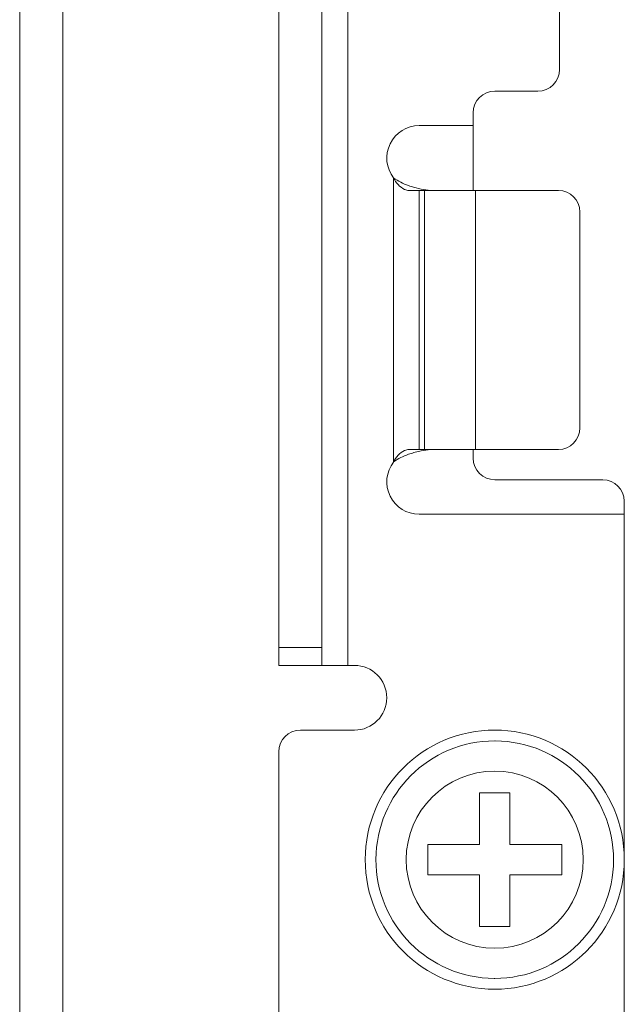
# Model space of a CAD drawing. Header units: millimetres. Extents: x 38 to 345, y 39 to 594.
# Tile 38 of 46: x 286 to 300, y 383 to 405. Entities that reach past the tile are written whole.
import ezdxf

# ---------------------------------------------------------------- set-up
doc = ezdxf.new("R2010")
doc.units = ezdxf.units.MM

msp = doc.modelspace()

# ---------------------------------------------------------------- linework, layer by layer
at = {"color": 7, "linetype": 'Continuous', "lineweight": 0}
for p, q in [((286.471, 379.042), (286.471, 494.042)), ((287.471, 494.042), (287.471, 379.042)), ((294.071, 421.242), (294.071, 390.542)), ((292.471, 414.242), (292.471, 390.955)), ((293.471, 390.955), (293.471, 414.242)), ((298.971, 404.342), (298.971, 409.242)), ((298.471, 403.842), (297.471, 403.842)), ((296.971, 401.542), (296.971, 403.342)), ((295.721, 403.042), (296.471, 403.042)), ((296.971, 403.042), (296.471, 403.042)), ((295.129, 401.542), (295.129, 401.832)), ((295.764, 401.574), (295.593, 401.614)), ((295.129, 395.542), (295.129, 401.542)), ((295.719, 401.542), (295.489, 401.542)), ((295.719, 401.542), (295.845, 401.542)), ((295.719, 401.542), (295.719, 395.542)), ((295.93, 401.55), (295.764, 401.574)), ((297.027, 401.542), (295.845, 401.542)), ((295.845, 395.542), (295.845, 401.542)), ((298.944, 401.542), (297.027, 401.542)), ((297.027, 401.542), (297.027, 395.542)), ((299.444, 396.042), (299.444, 401.042)), ((295.129, 395.252), (295.129, 395.542)), ((295.489, 395.542), (295.719, 395.542)), ((295.764, 395.509), (295.594, 395.469)), ((295.845, 395.542), (295.719, 395.542)), ((295.93, 395.534), (295.764, 395.509)), ((295.845, 395.542), (297.027, 395.542)), ((296.971, 395.342), (296.971, 395.542)), ((297.027, 395.542), (298.944, 395.542)), ((299.971, 394.842), (297.471, 394.842)), ((300.471, 382.342), (300.471, 394.342)), ((295.721, 394.042), (296.471, 394.042)), ((296.471, 394.042), (300.471, 394.042)), ((292.471, 390.955), (292.471, 390.542)), ((292.471, 390.955), (293.471, 390.955)), ((293.471, 390.542), (293.471, 390.955)), ((293.471, 390.542), (292.471, 390.542)), ((293.471, 390.542), (294.071, 390.542)), ((294.221, 390.542), (294.071, 390.542)), ((294.221, 389.042), (292.971, 389.042)), ((292.471, 381.042), (292.471, 388.542)), ((297.121, 386.392), (297.121, 387.592)), ((297.121, 387.592), (297.821, 387.592)), ((297.821, 387.592), (297.821, 386.392)), ((295.921, 386.392), (297.121, 386.392)), ((295.921, 385.692), (295.921, 386.392)), ((297.821, 386.392), (299.021, 386.392)), ((299.021, 386.392), (299.021, 385.692)), ((297.121, 385.692), (295.921, 385.692)), ((297.121, 384.492), (297.121, 385.692)), ((297.821, 385.692), (297.821, 384.492)), ((299.021, 385.692), (297.821, 385.692)), ((297.821, 384.492), (297.121, 384.492))]:
    msp.add_line(p, q, dxfattribs=at)
for centre, radius, start, end in [((298.471, 404.342), 0.5, 270, 0), ((297.471, 403.342), 0.5, 90, 180), ((295.721, 402.292), 0.75, 90, 217.8071), ((298.944, 401.042), 0.5, 0, 90), ((298.944, 396.042), 0.5, 270, 0), ((295.721, 394.792), 0.75, 142.1929, 270), ((297.471, 395.342), 0.5, 180, 270), ((299.971, 394.342), 0.5, 0, 90), ((294.221, 389.792), 0.75, 270, 90), ((292.971, 388.542), 0.5, 90, 180), ((297.471, 386.042), 3, 90, 270), ((297.471, 386.042), 3, 270, 90), ((297.471, 386.042), 2.75, 90, 269.7462), ((297.471, 386.042), 2.75, 89.7462, 90), ((297.471, 386.042), 2.75, 270, 89.7462), ((297.471, 386.042), 2.05, 90, 270), ((297.471, 386.042), 2.05, 270, 90), ((297.471, 386.042), 2.75, 269.7462, 270)]:
    msp.add_arc(centre, radius, start, end, dxfattribs=at)
for points, knots in [([(295.593, 401.614), (295.553, 401.626), (295.39, 401.679), (295.232, 401.755), (295.129, 401.832)], [0, 0, 0, 0, 0.246002, 1, 1, 1, 1]), ([(295.489, 401.542), (295.453, 401.542), (295.295, 401.585), (295.184, 401.723), (295.129, 401.832)], [0, 0, 0, 0, 0.22856, 1, 1, 1, 1]), ([(295.489, 395.542), (295.453, 395.542), (295.295, 395.499), (295.184, 395.361), (295.129, 395.252)], [0, 0, 0, 0, 0.22856, 1, 1, 1, 1]), ([(295.594, 395.469), (295.553, 395.458), (295.39, 395.405), (295.233, 395.329), (295.129, 395.252)], [0, 0, 0, 0, 0.245993, 1, 1, 1, 1])]:
    msp.add_open_spline(points, degree=3, knots=knots, dxfattribs=at)

doc.saveas('drawing.dxf')
